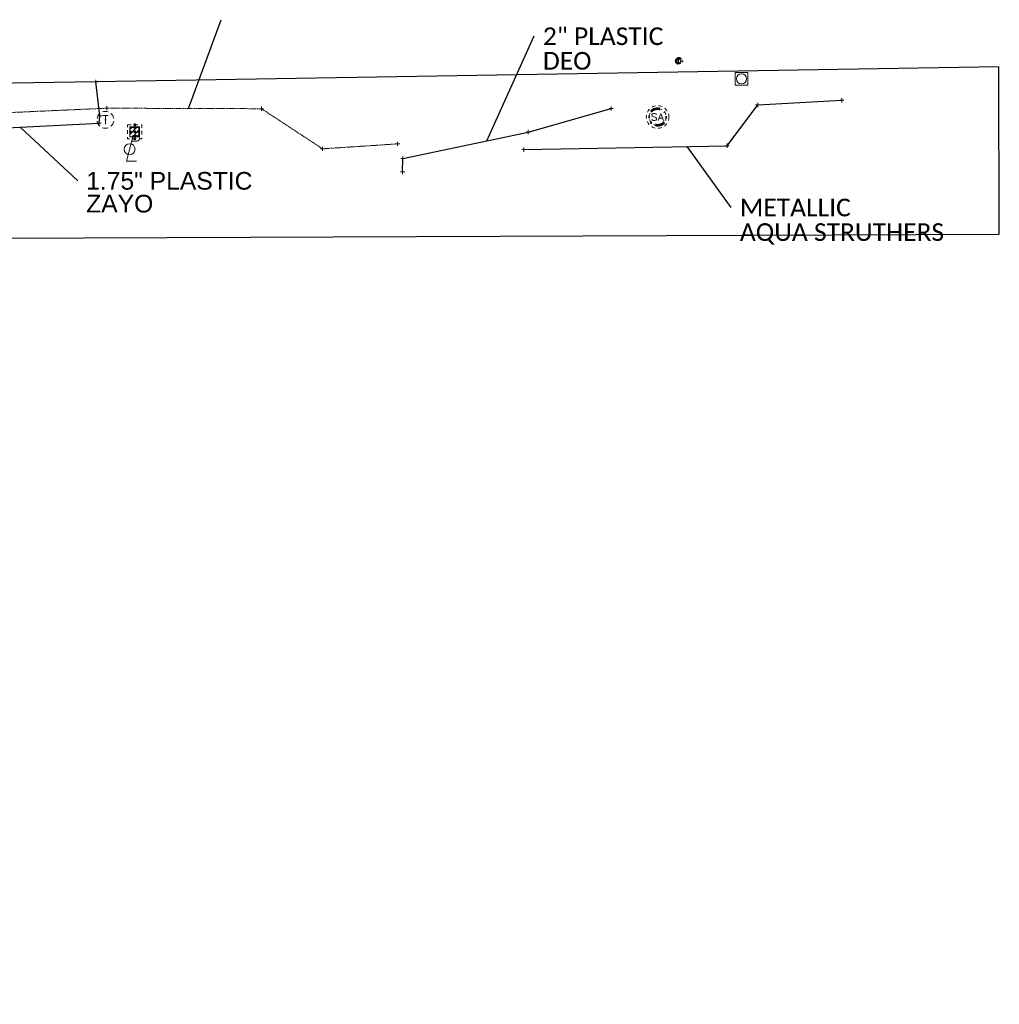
# Model space of a CAD drawing. Header units: feet. Extents: x 2474969 to 2485206, y 498780 to 500682.
# Tile 61 of 69: x 2483741 to 2483972, y 499905 to 500137. Entities that reach past the tile are written whole.
import ezdxf

# ---------------------------------------------------------------- set-up
doc = ezdxf.new("R2010")
doc.units = ezdxf.units.FT
doc.header["$MEASUREMENT"] = 0
for name, pattern in [('DGN Style 1', [0.063228, 0.000105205, -0.063123]), ('DGN Style 2', [0.017105, 0.010263, -0.006842]), ('DGN Style 4', [0.027369, 0.013684, -0.006842, 0, -0.006842]), ('DGN Style 5', [0.011974, 0.005132, -0.006842]), ('DGN Style 6', [6.093386, 0.003204, -1.281469, 2.242571, -1.281469, 0.003204, -1.281469]), ('DGN Style 7', [0.034211, 0.015395, -0.006842, 0.005132, -0.006842]), ('drainage01', [1.6, 0.85, -0.75]), ('OhDOT_USTN2', [0.11, 0.069, -0.041])]:
    doc.linetypes.add(name, pattern=pattern)
for name, color, linetype in [('DR_X_Cells', 151, 'OhDOT_USTN2'), ('GK_Drainage_Nodes', 7, 'Continuous'), ('SG_X_Poles', 7, 'Continuous'), ('TX_X_10', 7, 'Continuous'), ('UT_X_FO', 30, 'foex'), ('UT_X_Gas', 190, 'gasex'), ('UT_X_Misc_Cells', 7, 'Continuous'), ('UT_X_Sanitary_Cells', 3, 'Continuous'), ('UT_X_Telecom_Cells', 30, 'Continuous'), ('UT_X_Water', 133, 'waterex')]:
    doc.layers.add(name, color=color, linetype=linetype)
for name, color, linetype, lineweight in [('DR_X_Cells (Construction)', 5, 'DGN Style 2', 0), ('GK_Drainage_Nodes (Construction)', 7, 'Continuous', 53), ('UT_X_Telecom_Cells (Construction)', 30, 'Continuous', 0)]:
    doc.layers.add(name, color=color, linetype=linetype, lineweight=lineweight)
doc.layers.add('SV_X_Shot_Marker (Construction)', color=2, linetype='Continuous', lineweight=0, transparency=0.5)
doc.styles.get("Standard").update_dxf_attribs({"font": 'arial.ttf'})
doc.styles.add('Standard-Linetype-Ex', font='font30.shx')
doc.styles.add('Style-Arial', font='arial.ttf')
doc.styles.add('Style-Calibri', font='calibri.ttf')
doc.linetypes.add('foex', pattern='A,0.2,-0.1,0.2,-0.1,0.2,-0.1,0.2,-0.1,["FO",Standard-Linetype-Ex,S=0.14,R=0,X=0,Y=-0.05],-0.3', length=1.5)
doc.linetypes.add('gasex', pattern='A,0.2,-0.1,0.2,-0.1,0.2,-0.1,0.2,-0.1,["G",Standard-Linetype-Ex,S=0.14,R=0,X=0,Y=-0.05],-0.25', length=1.45)
doc.linetypes.add('waterex', pattern='A,0.2,-0.1,0.2,-0.1,0.2,-0.1,0.2,-0.1,["W",Standard-Linetype-Ex,S=0.14,R=0,X=0,Y=-0.05],-0.2', length=1.4)
doc.dimstyles.get("Standard").update_dxf_attribs({"dimtxt": 0.18, "dimasz": 0.18, "dimexe": 0.18, "dimexo": 0.0625, "dimgap": 0.09, "dimtad": 0, "dimtih": 1, "dimtoh": 1, "dimdec": 4, "dimzin": 0, "dimdsep": 46, "dimtxsty": 'Standard', "dimcen": 0.09, "dimadec": 0, "dimazin": 0, "dimtfac": 1, "dimtdec": 4, "dimtofl": 0, "dimtmove": 0, "dimatfit": 3, "dimfxl": 1, "dimtolj": 1, "dimtzin": 0, "dimarcsym": 0})

# ---------------------------------------------------------------- blocks, each defined once
blk = doc.blocks.new('SVPT')
at = {"layer": 'SV_X_Shot_Marker (Construction)', "transparency": 33554495}
for p, q in [((0, 0.025), (0, -0.025)), ((-0.025, 0), (0.025, 0))]:
    blk.add_line(p, q, dxfattribs=at)
blk.add_point((0, 0), dxfattribs=at)
blk = doc.blocks.new('SVPT_1')
at = {"layer": 'SV_X_Shot_Marker (Construction)', "transparency": 33554495}
for p, q in [((-0.025, 0), (0.025, 0)), ((0, 0.025), (0, -0.025))]:
    blk.add_line(p, q, dxfattribs=at)
blk.add_point((0, 0), dxfattribs=at)
blk = doc.blocks.new('SVPT_2')
at = {"layer": 'SV_X_Shot_Marker (Construction)', "transparency": 33554495}
for p, q in [((-0.025, 0), (0.025, 0)), ((0, 0.025), (0, -0.025))]:
    blk.add_line(p, q, dxfattribs=at)
blk.add_point((0, 0), dxfattribs=at)
blk = doc.blocks.new('SVPT_3')
at = {"layer": 'SV_X_Shot_Marker (Construction)', "transparency": 33554495}
for p, q in [((-0.025, 0), (0.025, 0)), ((0, 0.025), (0, -0.025))]:
    blk.add_line(p, q, dxfattribs=at)
blk.add_point((0, 0), dxfattribs=at)
blk = doc.blocks.new('SVPT_5')
at = {"layer": 'SV_X_Shot_Marker (Construction)', "transparency": 33554495}
for p, q in [((-0.025, 0), (0.025, 0)), ((0, 0.025), (0, -0.025))]:
    blk.add_line(p, q, dxfattribs=at)
blk.add_point((0, 0), dxfattribs=at)
blk = doc.blocks.new('SVPT_6')
at = {"layer": 'SV_X_Shot_Marker (Construction)', "transparency": 33554495}
for p, q in [((-0.025, 0), (0.025, 0)), ((0, 0.025), (0, -0.025))]:
    blk.add_line(p, q, dxfattribs=at)
blk.add_point((0, 0), dxfattribs=at)
blk = doc.blocks.new('SVPT_7')
at = {"layer": 'SV_X_Shot_Marker (Construction)', "transparency": 33554495}
for p, q in [((-0.025, 0), (0.025, 0)), ((0, 0.025), (0, -0.025))]:
    blk.add_line(p, q, dxfattribs=at)
blk.add_point((0, 0), dxfattribs=at)
blk = doc.blocks.new('SVPT_8')
at = {"layer": 'SV_X_Shot_Marker (Construction)', "transparency": 33554495}
for p, q in [((-0.025, 0), (0.025, 0)), ((0, 0.025), (0, -0.025))]:
    blk.add_line(p, q, dxfattribs=at)
blk.add_point((0, 0), dxfattribs=at)
blk = doc.blocks.new('SVPT_9')
at = {"layer": 'SV_X_Shot_Marker (Construction)', "transparency": 33554495}
for p, q in [((-0.025, 0), (0.025, 0)), ((0, 0.025), (0, -0.025))]:
    blk.add_line(p, q, dxfattribs=at)
blk.add_point((0, 0), dxfattribs=at)
blk = doc.blocks.new('SVPT_10')
at = {"layer": 'SV_X_Shot_Marker (Construction)', "transparency": 33554495}
for p, q in [((-0.025, 0), (0.025, 0)), ((0, 0.025), (0, -0.025))]:
    blk.add_line(p, q, dxfattribs=at)
blk.add_point((0, 0), dxfattribs=at)
blk = doc.blocks.new('SVPT_11')
at = {"layer": 'SV_X_Shot_Marker (Construction)', "transparency": 33554495}
for p, q in [((-0.025, 0), (0.025, 0)), ((0, 0.025), (0, -0.025))]:
    blk.add_line(p, q, dxfattribs=at)
blk.add_point((0, 0), dxfattribs=at)
blk = doc.blocks.new('SVPT_12')
at = {"layer": 'SV_X_Shot_Marker (Construction)', "transparency": 33554495}
for p, q in [((-0.025, 0), (0.025, 0)), ((0, 0.025), (0, -0.025))]:
    blk.add_line(p, q, dxfattribs=at)
blk.add_point((0, 0), dxfattribs=at)
blk = doc.blocks.new('MH1D-X-SAN')
at = {"layer": 'Defpoints', "color": 61, "linetype": 'DGN Style 6', "lineweight": 53}
blk.add_circle((0, 0), 2, dxfattribs=at)
at = {"layer": 'Defpoints', "color": 20, "linetype": 'drainage01', "lineweight": 0}
blk.add_circle((0, 0), 2, dxfattribs=at)
at = {"layer": 'Defpoints'}
blk.add_point((0, 0), dxfattribs=at)
at = {"layer": 'UT_X_Sanitary_Cells', "color": 3, "linetype": 'Continuous', "lineweight": 0, "flags": 128}
for points in [[(-0.3, 0.57), (-0.45, 0.72), (-0.68, 0.8), (-0.98, 0.8), (-1.21, 0.72), (-1.36, 0.57), (-1.36, 0.42), (-1.29, 0.27), (-1.21, 0.19), (-1.06, 0.11), (-0.6, -0.04), (-0.45, -0.11), (-0.37, -0.19), (-0.3, -0.34), (-0.3, -0.57), (-0.45, -0.72), (-0.68, -0.8), (-0.98, -0.8), (-1.21, -0.72), (-1.36, -0.57)], [(0.16, -0.8), (0.77, 0.8), (1.38, -0.8)], [(0.39, -0.27), (1.15, -0.27)]]:
    blk.add_lwpolyline(points, dxfattribs=at)
at = {"layer": 'UT_X_Sanitary_Cells', "linetype": 'drainage01', "lineweight": 0}
blk.add_circle((0, 0), 2.67, dxfattribs=at)
blk = doc.blocks.new('SPOLE')
at = {"layer": 'SG_X_Poles', "color": 7, "linetype": 'Continuous', "lineweight": 0, "flags": 128}
blk.add_lwpolyline([(-0.075, -0.075), (0.075, -0.075), (0.075, 0.075), (-0.075, 0.075), (-0.075, -0.075)], close=True, dxfattribs=at)
at = {"layer": 'SG_X_Poles', "color": 7, "linetype": 'Continuous', "lineweight": 0}
blk.add_circle((0, 0), 0.06, dxfattribs=at)
blk = doc.blocks.new('FDRN-X')
at = {"layer": 'Defpoints', "color": 61, "linetype": 'DGN Style 6', "lineweight": 53}
blk.add_circle((0, 0), 0.7, dxfattribs=at)
at = {"layer": 'DR_X_Cells', "color": 151, "linetype": 'Continuous', "lineweight": 0, "flags": 128}
blk.add_lwpolyline([(0.1, 0.4), (-0.18, 0.4), (-0.18, -0.4), (0.1, -0.4)], dxfattribs=at)
at = {"layer": 'DR_X_Cells', "color": 151, "linetype": 'Continuous', "lineweight": 0, "extrusion": (0, 0, -1)}
for centre, radius, start, end in [((0, 0), 0.7, 330.0184, 29.9816), ((0.15, 0), 0.474, 122.5148, 237.4852)]:
    blk.add_arc(centre, radius, start, end, dxfattribs=at)
at = {"layer": 'DR_X_Cells', "color": 151, "linetype": 'Continuous', "lineweight": 0}
for start, end in [(60.0184, 120.0157), (330.0184, 29.9816), (239.9843, 299.9816)]:
    blk.add_arc((0, 0), 0.7, start, end, dxfattribs=at)
blk = doc.blocks.new('TMH_10')
at = {"layer": 'UT_X_Telecom_Cells', "color": 30, "linetype": 'Continuous', "lineweight": 0}
for p, q in [((-0.032, 0.05), (0.033, 0.05)), ((0, -0.05), (0, 0.05))]:
    blk.add_line(p, q, dxfattribs=at)
for start, end in [(130.0806, 170.0721), (70.0577, 110.1061), (10.0169, 50.0392), (190.0169, 230.0392), (250.0577, 290.0473), (310.0114, 350.0264)]:
    blk.add_arc((0, 0), 0.1, start, end, dxfattribs=at)
at = {"layer": 'UT_X_Telecom_Cells (Construction)', "color": 30, "linetype": 'Continuous', "lineweight": 30}
blk.add_point((0, 0), dxfattribs=at)
blk = doc.blocks.new('PLP_9')
at = {"layer": 'UT_X_Misc_Cells', "color": 1, "linetype": 'Continuous', "lineweight": 0}
for p, q in [((0.043, 0.16), (0.085, 0.16)), ((0.026, 0.096), (0.085, 0.096))]:
    blk.add_line(p, q, dxfattribs=at)
at = {"layer": 'UT_X_Misc_Cells', "color": 1, "linetype": 'Continuous', "lineweight": 0, "flags": 128}
blk.add_lwpolyline([(0.043, 0.16), (-0.037, -0.14), (0.083, -0.14)], dxfattribs=at)
at = {"layer": 'UT_X_Misc_Cells', "color": 1, "linetype": 'Continuous', "lineweight": 0}
blk.add_circle((0, 0), 0.065, dxfattribs=at)
at = {"layer": 'UT_X_Misc_Cells', "color": 1, "linetype": 'Continuous', "lineweight": 0, "extrusion": (0, 0, -1)}
blk.add_arc((-0.086, 0.128), 0.0319, 88.8767, 271.1233, dxfattribs=at)
blk = doc.blocks.new('CB22B-X_6')
at = {"layer": 'DR_X_Cells', "color": 5, "linetype": 'Continuous', "lineweight": 0}
for p, q in [((-1.15, -0.61), (0.61, 1.15)), ((-1.15, 0.52), (-0.52, 1.15)), ((-0.55, -1.15), (1.15, 0.55)), ((0.58, -1.15), (1.15, -0.58))]:
    blk.add_line(p, q, dxfattribs=at)
at = {"layer": 'DR_X_Cells', "color": 4, "linetype": 'drainage01', "lineweight": 0}
blk.add_3dface([(-1.67, 1.67), (1.67, 1.67), (1.67, -1.67), (-1.67, -1.67)], dxfattribs=at)
at = {"layer": 'DR_X_Cells', "color": 5, "linetype": 'Continuous', "lineweight": 0}
blk.add_3dface([(-1.15, 1.15), (1.15, 1.15), (1.15, -1.15), (-1.15, -1.15)], dxfattribs=at)
at = {"layer": 'DR_X_Cells (Construction)', "color": 251, "linetype": 'drainage01', "lineweight": 0}
blk.add_3dface([(-1, 1), (1, 1), (1, -1), (-1, -1)], dxfattribs=at)
at = {"layer": 'GK_Drainage_Nodes (Construction)', "color": 254, "linetype": 'DGN Style 6', "lineweight": 53}
for p in [(-1, 0), (0, 1), (1, 0), (0, -1)]:
    blk.add_point(p, dxfattribs=at)
at = {"layer": 'GK_Drainage_Nodes (Construction)', "color": 30, "linetype": 'DGN Style 2', "lineweight": 53}
blk.add_point((0, 1.67), dxfattribs=at)
at = {"layer": 'GK_Drainage_Nodes (Construction)', "color": 5, "linetype": 'DGN Style 7', "lineweight": 53}
blk.add_point((0, 0), dxfattribs=at)
at = {"layer": 'GK_Drainage_Nodes (Construction)', "color": 1, "linetype": 'DGN Style 5', "lineweight": 53}
blk.add_point((0, 0), dxfattribs=at)
at = {"layer": 'GK_Drainage_Nodes (Construction)', "color": 2, "linetype": 'DGN Style 4', "lineweight": 53}
blk.add_point((0, 0), dxfattribs=at)
at = {"layer": 'GK_Drainage_Nodes (Construction)', "color": 6, "linetype": 'DGN Style 1', "lineweight": 53}
blk.add_point((0, -1.67), dxfattribs=at)
blk = doc.blocks.new('SVPT_404')
at = {"layer": 'SV_X_Shot_Marker (Construction)', "transparency": 33554495}
for p, q in [((-0.025, 0), (0.025, 0)), ((0, 0.025), (0, -0.025))]:
    blk.add_line(p, q, dxfattribs=at)
blk.add_point((0, 0), dxfattribs=at)
blk = doc.blocks.new('SVPT_405')
at = {"layer": 'SV_X_Shot_Marker (Construction)', "transparency": 33554495}
for p, q in [((-0.025, 0), (0.025, 0)), ((0, 0.025), (0, -0.025))]:
    blk.add_line(p, q, dxfattribs=at)
blk.add_point((0, 0), dxfattribs=at)
blk = doc.blocks.new('SVPT_406')
at = {"layer": 'SV_X_Shot_Marker (Construction)', "transparency": 33554495}
for p, q in [((-0.025, 0), (0.025, 0)), ((0, 0.025), (0, -0.025))]:
    blk.add_line(p, q, dxfattribs=at)
blk.add_point((0, 0), dxfattribs=at)
blk = doc.blocks.new('TerminatorOpen_0.5')
at = {"color": 0, "linetype": 'ByBlock', "lineweight": -2}
for q in [(-1, 0.25), (-1, 0), (-1, -0.25)]:
    blk.add_line((0, 0), q, dxfattribs=at)
blk = doc.blocks.new('SVPT_1701')
at = {"layer": 'SV_X_Shot_Marker (Construction)', "transparency": 33554495}
for p, q in [((0, 0.025), (0, -0.025)), ((-0.025, 0), (0.025, 0))]:
    blk.add_line(p, q, dxfattribs=at)
blk.add_point((0, 0), dxfattribs=at)

msp = doc.modelspace()

# ---------------------------------------------------------------- linework, layer by layer
at = {"color": 6, "linetype": 'DGN Style 2', "lineweight": 0}
for p, q in [((2483726.44, 500114.84, 1052.34), (2483761.19, 500116.41, 1051.77)), ((2483761.19, 500116.41, 1051.77), (2483797.72, 500116.29, 1051.25)), ((2483797.72, 500116.29, 1051.25), (2483812.16, 500106.81, 1050.94)), ((2483812.16, 500106.81, 1050.94), (2483829.87, 500107.98, 1050.62))]:
    msp.add_line(p, q, dxfattribs=at)
at = {"layer": 'TX_X_10', "elevation": 1051.7, "flags": 128}
msp.add_lwpolyline([(2483758.61, 500122.65), (2483552.62, 500119.36), (2483520.93, 500097.29), (2483501.91, 500067.51), (2483513.83, 499674.96), (2483554.76, 499676.21), (2483543.69, 500040.75), (2483557.11, 500065.78), (2483598.23, 500085.17), (2483972.03, 500086.62), (2483971.88, 500126.2), (2483758.62, 500122.63)], dxfattribs=at)
at = {"layer": 'UT_X_FO', "flags": 128}
msp.add_lwpolyline([(2483506.99, 500075.15), (2483517.15, 500075.83), (2483525.51, 500080.66), (2483551.5, 500091.59), (2483593.02, 500100.18), (2483644.77, 500106.87), (2483706.43, 500110.19), (2483759.34, 500112.89), (2483759.5, 500114.62), (2483758.61, 500122.65)], dxfattribs=at)
at = {"layer": 'UT_X_Gas', "flags": 128}
msp.add_lwpolyline([(2483831.07, 500101.34), (2483831.14, 500104.5), (2483860.72, 500110.76), (2483880.34, 500116.33)], dxfattribs=at)
at = {"layer": 'UT_X_Water', "flags": 128}
msp.add_lwpolyline([(2483859.72, 500106.63), (2483907.74, 500107.54), (2483914.97, 500117.17), (2483934.82, 500118.28)], dxfattribs=at)

# ---------------------------------------------------------------- block references
at = {"layer": 'DR_X_Cells', "color": 5, "linetype": 'Continuous', "lineweight": 0}
for name, p in [('FDRN-X', (2483896.42, 500127.56, 1051.44)), ('CB22B-X_6', (2483767.77, 500110.82, 1051.31))]:
    msp.add_blockref(name, p, dxfattribs=at)
at = {"layer": 'GK_Drainage_Nodes', "color": 30, "linetype": 'DGN Style 2', "lineweight": 53}
msp.add_blockref('MH1D-X-SAN', (2483891.31, 500114.33, 1051.39), dxfattribs=at)
at = {"layer": 'SG_X_Poles', "color": 7, "linetype": 'Continuous', "lineweight": 0, "xscale": 20, "yscale": 20, "zscale": 20}
msp.add_blockref('SPOLE', (2483911.13, 500123.36, 1051.67), dxfattribs=at)
at = {"layer": 'SV_X_Shot_Marker (Construction)', "transparency": 33554495, "xscale": 20, "yscale": 20, "zscale": 20}
for name, p in [('SVPT_404', (2483758.61, 500122.65, 1051.7)), ('SVPT_9', (2483934.82, 500118.28, 1050.41)), ('SVPT_3', (2483761.19, 500116.41, 1051.77)), ('SVPT_2', (2483797.72, 500116.29, 1051.25)), ('SVPT_8', (2483880.34, 500116.33, 1051.12)), ('SVPT_10', (2483914.97, 500117.17, 1050.79)), ('SVPT_405', (2483759.5, 500114.62, 1051.55)), ('SVPT_406', (2483759.34, 500112.89, 1051.64)), ('SVPT_7', (2483860.72, 500110.76, 1050.66)), ('SVPT_1', (2483812.16, 500106.81, 1050.94)), ('SVPT', (2483829.87, 500107.98, 1050.62)), ('SVPT_1701', (2483829.87, 500107.98, 1050.62)), ('SVPT_12', (2483859.72, 500106.63, 1050.5)), ('SVPT_11', (2483907.74, 500107.54, 1050.11)), ('SVPT_6', (2483831.14, 500104.5, 1050.47)), ('SVPT_5', (2483831.07, 500101.34, 1050.35))]:
    msp.add_blockref(name, p, dxfattribs=at)
at = {"layer": 'UT_X_Misc_Cells', "color": 1, "linetype": 'Continuous', "lineweight": 0, "xscale": 20, "yscale": 20, "zscale": 20}
msp.add_blockref('PLP_9', (2483766.56, 500106.72, 1051.12), dxfattribs=at)
at = {"layer": 'UT_X_Telecom_Cells', "color": 30, "linetype": 'Continuous', "lineweight": 0, "xscale": 20, "yscale": 20, "zscale": 20}
msp.add_blockref('TMH_10', (2483760.84, 500113.66, 1051.74), dxfattribs=at)

# ---------------------------------------------------------------- texts
at = {"layer": 'Defpoints', "color": 7, "attachment_point": 1, "rotation": 360, "line_spacing_factor": 0.836056, "style": 'Style-Calibri'}
for s, insert, char_height in [('2" PLASTIC\\PDEO', (2483864.2, 500135.5, 1050.6), 4.167), ('METALLIC\\PAQUA STRUTHERS', (2483910.73, 500095.02, 1050.19), 4.1671)]:
    msp.add_mtext(s, dxfattribs=dict(at, insert=insert, char_height=char_height))
at = {"layer": 'Defpoints', "color": 7, "insert": (2483756.31, 500101.33, 1052.26), "char_height": 4.1671, "attachment_point": 1, "line_spacing_factor": 0.776524, "style": 'Style-Arial'}
msp.add_mtext('1.75" PLASTIC\\PZAYO', dxfattribs=at)

# ---------------------------------------------------------------- leaders
at = {"layer": 'Defpoints', "color": 7}
for points in [[(2483780.51, 500116.35, 1051.5), (2483788.23, 500137.33, 1051.5)], [(2483850.97, 500108.69, 1050.6), (2483862.12, 500133.54, 1050.6)], [(2483898.21, 500107.36, 1050.19), (2483908.64, 500092.93, 1050.19)]]:
    msp.add_leader(points, dimstyle='Standard', override={"dimscale": 0, "dimtxt": 0.208348, "dimasz": 0.208348, "dimgap": 0.104174, "dimtad": 0, "dimtxsty": 'Style-Calibri', "dimclrd": 7, "dimldrblk": 'TerminatorOpen_0.5'}, dxfattribs=at)
at = {"layer": 'Defpoints'}
msp.add_leader([(2483740.72, 500111.94, 1051.94), (2483754.34, 500099.25, 1051.94)], dimstyle='Standard', override={"dimscale": 0, "dimtxt": 0.208348, "dimasz": 0.208348, "dimgap": 0.104174, "dimtad": 0, "dimtxsty": 'Style-Arial', "dimldrblk": 'TerminatorOpen_0.5'}, dxfattribs=at)

doc.saveas('drawing.dxf')
